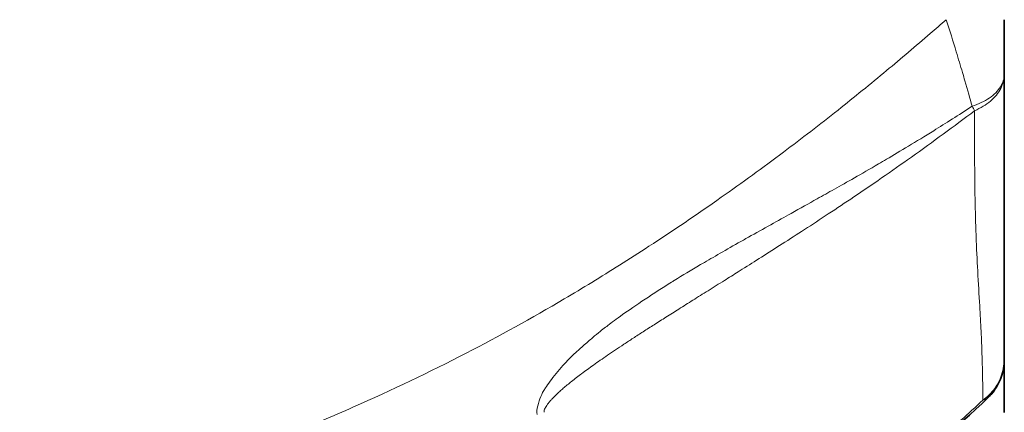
# Model space of a CAD drawing. Header units: millimetres. Extents: x 5 to 415, y 5 to 292.
# Tile 9 of 199: x 43.19 to 50.94, y 143.83 to 146.92. Entities that reach past the tile are written whole.
import ezdxf

# ---------------------------------------------------------------- set-up
doc = ezdxf.new("R2010")
doc.units = ezdxf.units.MM
doc.layers.add('Sichtbar (ISO)', color=7, linetype='Continuous', lineweight=35)
doc.layers.add('Sichtbar schmal (ISO)', color=7, linetype='Continuous', lineweight=18)

msp = doc.modelspace()

# ---------------------------------------------------------------- linework, layer by layer
at = {"layer": 'Sichtbar (ISO)'}
for p, q in [((50.93870798, 146.48793786), (50.93870798, 146.48799947)), ((49.44441798, 146.05997807), (49.44441798, 146.06026521)), ((50.93870798, 144.2420294), (50.93870798, 144.24200483)), ((50.93870798, 144.24200483), (50.93870798, 143.82316074)), ((50.81312004, 143.94365138), (50.81310746, 143.94363912))]:
    msp.add_line(p, q, dxfattribs=at)
for points, knots in [([(50.93870798, 146.4879685), (50.93870798, 146.52447172), (50.93870798, 146.56447187), (50.93870798, 146.60899387), (50.93870798, 146.65351586), (50.93870798, 146.70255971), (50.93870798, 146.75399234), (50.93870798, 146.80542498), (50.93870798, 146.85924641), (50.93870798, 146.91617121)], [0, 0, 0, 0, 0.3333333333, 0.3333333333, 0.3333333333, 0.6666666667, 0.6666666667, 0.6666666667, 1, 1, 1, 1]), ([(50.93870798, 144.24202859), (50.93870798, 144.27359189), (50.93870798, 144.3626824), (50.93870798, 144.52990322), (50.93870798, 144.75544378), (50.93870798, 145.00459627), (50.93870798, 145.27118619), (50.93870798, 145.54456315), (50.93870798, 145.82651601), (50.93870798, 146.13557892), (50.93870798, 146.36393662), (50.93870798, 146.4879685)], [0, 0, 0, 0, 0.06827542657, 0.18529020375, 0.31328126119, 0.44631391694, 0.57241618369, 0.68461379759, 0.78475678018, 0.88599937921, 0.9999999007, 0.9999999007, 0.9999999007, 0.9999999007]), ([(50.93870798, 144.24200483), (50.93870623, 144.19441484), (50.93049228, 144.14642758), (50.89922122, 144.0584756), (50.87618452, 144.0173277), (50.83681271, 143.96822768), (50.82530883, 143.95556092), (50.81311652, 143.94365578)], [0, 0, 0, 0, 0.014877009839, 0.014877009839, 0.029404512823, 0.029404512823, 0.034822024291, 0.034822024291, 0.034822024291, 0.034822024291])]:
    msp.add_open_spline(points, degree=3, knots=knots, dxfattribs=at)
msp.add_open_spline([(50.8131038, 143.94364203), (50.55251346, 143.68933057), (50.26517119, 143.46302211), (49.97339366, 143.24565247)], degree=3, dxfattribs=at)
at = {"layer": 'Sichtbar schmal (ISO)'}
for p, q in [((49.71827349, 146.27593355), (49.71827349, 146.27633159)), ((50.76493692, 144.22408807), (50.7649315, 144.22410171)), ((50.76980758, 143.92206526), (50.76979484, 143.92206256))]:
    msp.add_line(p, q, dxfattribs=at)
msp.add_ellipse((50.43870798, 146.48787152), major_axis=(-0.29923419, 0.40057321), ratio=0.1298392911, start_param=3.8163031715, end_param=3.9355404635, dxfattribs=at)
for points, knots in [([(50.48228584, 146.91617137), (50.44007559, 146.87936162), (50.39785293, 146.84275975), (50.35561364, 146.80637566), (50.24122333, 146.70784211), (50.12670994, 146.61090651), (50.01205447, 146.51571661), (49.88474848, 146.41002391), (49.75726747, 146.30648371), (49.62965479, 146.20524411), (49.48674005, 146.09186484), (49.34366044, 145.9813714), (49.20055749, 145.87389652), (49.03732192, 145.7513014), (48.87405593, 145.63263507), (48.71102777, 145.51803678), (48.52033474, 145.38399188), (48.32997356, 145.25550844), (48.14078928, 145.13227268), (48.06368264, 145.08204496), (47.98677077, 145.03268896), (47.91008189, 144.98421301), (47.76450347, 144.89219114), (47.61953024, 144.80363241), (47.47462006, 144.7181798), (47.21830894, 144.56703475), (46.96221864, 144.42557322), (46.70342655, 144.2918522), (46.41219217, 144.14136785), (46.11754597, 144.00066161), (45.81498039, 143.86760808), (45.65303544, 143.79639262), (45.48881135, 143.7273866), (45.32158581, 143.66034757), (45.14981056, 143.59148461), (44.97497692, 143.52447885), (44.79727775, 143.45955617), (44.42483462, 143.32348347), (44.03978465, 143.19659542), (43.64429649, 143.08011095), (43.22418276, 142.95637343), (42.79229, 142.84437473), (42.35155115, 142.74527991)], [0.00000000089, 0.00000000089, 0.00000000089, 0.00000000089, 0.01646228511, 0.01646228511, 0.01646228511, 0.06104460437, 0.06104460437, 0.06104460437, 0.11054591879, 0.11054591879, 0.11054591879, 0.16598294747, 0.16598294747, 0.16598294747, 0.22921920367, 0.22921920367, 0.22921920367, 0.30318626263, 0.30318626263, 0.30318626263, 0.33333333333, 0.33333333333, 0.33333333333, 0.39056149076, 0.39056149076, 0.39056149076, 0.49178429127, 0.49178429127, 0.49178429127, 0.60569642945, 0.60569642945, 0.60569642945, 0.66666666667, 0.66666666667, 0.66666666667, 0.72929571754, 0.72929571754, 0.72929571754, 0.86056115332, 0.86056115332, 0.86056115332, 1, 1, 1, 1]), ([(50.68557199, 146.23476209), (50.66846159, 146.29535378), (50.64937305, 146.36303189), (50.62835279, 146.43516009), (50.62211098, 146.45657803), (50.61570233, 146.47838459), (50.6091368, 146.50056949), (50.59359191, 146.55309565), (50.57716841, 146.60774379), (50.55995165, 146.66441325), (50.53546324, 146.74501758), (50.50935134, 146.82972344), (50.48228585, 146.91617137)], [0, 0, 0, 0, 0.33333333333, 0.33333333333, 0.33333333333, 0.43231422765, 0.43231422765, 0.43231422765, 0.66666666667, 0.66666666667, 0.66666666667, 0.99999998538, 0.99999998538, 0.99999998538, 0.99999998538]), ([(50.93870797, 146.48797035), (50.93871232, 146.45075388), (50.92839033, 146.41889662), (50.9081023, 146.38762253), (50.88780897, 146.35634029), (50.85808327, 146.32555064), (50.82023162, 146.29973799), (50.78237997, 146.27392534), (50.73621209, 146.25322726), (50.6855718, 146.23476229)], [0.00008690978, 0.00008690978, 0.00008690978, 0.00008690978, 0.33333333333, 0.33333333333, 0.33333333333, 0.66666666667, 0.66666666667, 0.66666666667, 1, 1, 1, 1]), ([(50.70486549, 146.19933866), (50.75211425, 146.22081155), (50.79475518, 146.2456534), (50.82971772, 146.27542503), (50.86468027, 146.30519667), (50.89208496, 146.33980103), (50.91068418, 146.37537184), (50.92927837, 146.410933), (50.93871265, 146.44752847), (50.93870798, 146.48796655)], [0.00000008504, 0.00000008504, 0.00000008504, 0.00000008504, 0.33333333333, 0.33333333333, 0.33333333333, 0.66666666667, 0.66666666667, 0.66666666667, 0.99990957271, 0.99990957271, 0.99990957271, 0.99990957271]), ([(48.84441715, 144.9321026), (48.85474777, 144.9385979), (48.86507768, 144.94509758), (48.8754073, 144.95160054), (48.92585303, 144.98335839), (48.97629162, 145.01519448), (49.02669444, 145.04714294), (49.08111164, 145.08163596), (49.13548713, 145.11626001), (49.18979466, 145.15103991), (49.24828825, 145.18850067), (49.30670297, 145.22614229), (49.36500775, 145.26399302), (49.42778125, 145.30474479), (49.49042725, 145.34573904), (49.5529134, 145.38700243), (49.62041961, 145.43158087), (49.68773918, 145.47647354), (49.7548351, 145.52170756), (49.82766203, 145.57080525), (49.90022535, 145.62030523), (49.97248643, 145.67022698), (50.05099979, 145.72446813), (50.1291562, 145.77920735), (50.20691694, 145.83445764), (50.29112908, 145.89429176), (50.37487699, 145.95472548), (50.45813464, 146.01574243), (50.54086549, 146.0763733), (50.62311242, 146.13757988), (50.70486546, 146.19933864)], [0.00000000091, 0.00000000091, 0.00000000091, 0.00000000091, 0.01630427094, 0.01630427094, 0.01630427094, 0.09592782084, 0.09592782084, 0.09592782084, 0.1818930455, 0.1818930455, 0.1818930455, 0.2744845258, 0.2744845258, 0.2744845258, 0.37417259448, 0.37417259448, 0.37417259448, 0.48186947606, 0.48186947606, 0.48186947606, 0.59876532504, 0.59876532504, 0.59876532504, 0.72577541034, 0.72577541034, 0.72577541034, 0.86332286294, 0.86332286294, 0.86332286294, 1, 1, 1, 1]), ([(48.84441793, 145.15921089), (48.87131853, 145.1742072), (48.89791269, 145.1890389), (48.92414945, 145.20367899), (49.04546479, 145.27137284), (49.15912756, 145.33499717), (49.26024582, 145.39154183), (49.3332095, 145.43234265), (49.39964251, 145.46948373), (49.4652388, 145.50615782), (49.51021109, 145.53130128), (49.5547868, 145.55623218), (49.6007585, 145.58206185), (49.69991157, 145.63777202), (49.80564952, 145.69754483), (49.94945761, 145.78152434), (49.96957801, 145.79327405), (49.99043959, 145.80550422), (50.01212394, 145.81827724), (50.11772117, 145.88047854), (50.24284163, 145.9554066), (50.38311476, 146.04252535), (50.47752706, 146.10116154), (50.57879787, 146.1653227), (50.68557191, 146.23476204)], [0, 0, 0, 0, 0.04445338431, 0.04445338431, 0.04445338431, 0.25, 0.25, 0.25, 0.3983158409, 0.3983158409, 0.3983158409, 0.5, 0.5, 0.5, 0.7193152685, 0.7193152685, 0.7193152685, 0.75, 0.75, 0.75, 0.89942674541, 0.89942674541, 0.89942674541, 0.9999999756, 0.9999999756, 0.9999999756, 0.9999999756]), ([(50.76979484, 143.92206256), (50.76972505, 143.94329123), (50.76959013, 143.9650395), (50.76938456, 143.98735275), (50.76883592, 144.04690328), (50.76778491, 144.11046968), (50.76611918, 144.17780797), (50.76434727, 144.24943848), (50.76188029, 144.32533209), (50.75856485, 144.40581175), (50.75776788, 144.42515755), (50.75692178, 144.44476891), (50.75602425, 144.46469801), (50.75317677, 144.5279241), (50.74944182, 144.59370352), (50.74529475, 144.66325687), (50.74017532, 144.7491184), (50.7344245, 144.84078817), (50.72901032, 144.93913833), (50.72424477, 145.02570581), (50.71974312, 145.1174411), (50.71620673, 145.21370978), (50.71611401, 145.21623372), (50.71602196, 145.21876103), (50.71593057, 145.2212917), (50.71265204, 145.31207202), (50.71022299, 145.40715797), (50.70847401, 145.50566065), (50.70666586, 145.60749632), (50.70558388, 145.71298056), (50.70502638, 145.82086818), (50.70438567, 145.94485746), (50.70443718, 146.07200408), (50.70486546, 146.19933865)], [0, 0, 0, 0, 0.0463592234, 0.0463592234, 0.0463592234, 0.1700845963, 0.1700845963, 0.1700845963, 0.3016963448, 0.3016963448, 0.3016963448, 0.3333333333, 0.3333333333, 0.3333333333, 0.4337032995, 0.4337032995, 0.4337032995, 0.5576070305, 0.5576070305, 0.5576070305, 0.6666666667, 0.6666666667, 0.6666666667, 0.6695259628, 0.6695259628, 0.6695259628, 0.772094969, 0.772094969, 0.772094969, 0.8781345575, 0.8781345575, 0.8781345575, 1, 1, 1, 1]), ([(47.262552, 143.80870607), (47.25692488, 143.82874046), (47.25945157, 143.8521596), (47.26547379, 143.87705292), (47.27149601, 143.90194624), (47.28096351, 143.92839279), (47.28999991, 143.95008192), (47.2990363, 143.97177105), (47.30775108, 143.98853986), (47.32687135, 144.01786332), (47.34599162, 144.04718679), (47.3753547, 144.08929712), (47.41014514, 144.13169516), (47.44493559, 144.1740932), (47.48520948, 144.21670849), (47.51099293, 144.24376728), (47.53677639, 144.27082607), (47.54813708, 144.28223757), (47.58578383, 144.31551914), (47.60633214, 144.33368484), (47.63472159, 144.35837437), (47.66299302, 144.38277293), (47.68651796, 144.40307522), (47.70996601, 144.42317184), (47.72887843, 144.43903234), (47.77051913, 144.47395344), (47.79008802, 144.48837463), (47.81890322, 144.50993076), (47.84771842, 144.53148689), (47.88575752, 144.56020297), (47.93393355, 144.59467417), (47.98210958, 144.62914536), (48.04042587, 144.66936815), (48.11207544, 144.71677214), (48.17658909, 144.75945494), (48.25191099, 144.80795655), (48.31807839, 144.84954399), (48.32539723, 144.85414402), (48.33260465, 144.85865858), (48.33967401, 144.86306981), (48.41065523, 144.90736168), (48.46768289, 144.94130855), (48.54776876, 144.98800746), (48.62785464, 145.03470638), (48.73097332, 145.09418398), (48.84441793, 145.15921089)], [0, 0, 0, 0, 0.0769230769, 0.0769230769, 0.0769230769, 0.1538461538, 0.1538461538, 0.1538461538, 0.2307692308, 0.2307692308, 0.2307692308, 0.3076923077, 0.3076923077, 0.3076923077, 0.3846153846, 0.3846153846, 0.3846153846, 0.4615384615, 0.4615384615, 0.4615384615, 0.5035245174, 0.5035245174, 0.5035245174, 0.5384615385, 0.5384615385, 0.5384615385, 0.6153846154, 0.6153846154, 0.6153846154, 0.6923076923, 0.6923076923, 0.6923076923, 0.7692307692, 0.7692307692, 0.7692307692, 0.8384927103, 0.8384927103, 0.8384927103, 0.8461538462, 0.8461538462, 0.8461538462, 0.9230769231, 0.9230769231, 0.9230769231, 1, 1, 1, 1]), ([(47.31531177, 143.82574125), (47.3151416, 143.83063807), (47.31663776, 143.84075468), (47.32290855, 143.85669705), (47.33171678, 143.87256765), (47.34292611, 143.88908308), (47.35671716, 143.90672764), (47.37317033, 143.92563978), (47.39237528, 143.94590906), (47.41447503, 143.96764597), (47.43959026, 143.99091724), (47.46778378, 144.01573209), (47.49907768, 144.04207173), (47.53352218, 144.069949), (47.57124274, 144.09943774), (47.61243027, 144.13065702), (47.65730588, 144.16374193), (47.70610563, 144.19883332), (47.75907459, 144.23607556), (47.81646957, 144.27562053), (47.87860065, 144.3176582), (47.94588425, 144.36245061), (48.01885117, 144.41033493), (48.09809963, 144.46169343), (48.18423667, 144.51691999), (48.27785508, 144.57641221), (48.37952936, 144.64057683), (48.48984319, 144.70985488), (48.60943025, 144.78475827), (48.72866049, 144.85941585), (48.80809704, 144.90926878), (48.84441636, 144.93210427)], [0, 0, 0, 0, 0.0142039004, 0.0267782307, 0.0388195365, 0.0514402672, 0.064984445, 0.0795692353, 0.0953781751, 0.1125716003, 0.1312781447, 0.1515535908, 0.1733969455, 0.1968417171, 0.2219976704, 0.2490031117, 0.2780022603, 0.3091452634, 0.3425844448, 0.3784707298, 0.4169682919, 0.4583243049, 0.5028831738, 0.5510119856, 0.6030752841, 0.659431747, 0.7204274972, 0.7864064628, 0.8577638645, 0.9349637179, 1, 1, 1, 1]), ([(50.93870798, 144.24200483), (50.93870515, 144.1993796), (50.9313632, 144.15650662), (50.91841039, 144.11829281), (50.90545502, 144.08007145), (50.88778892, 144.04633992), (50.86332588, 144.01323088), (50.83886285, 143.98012184), (50.80686437, 143.94815812), (50.76979484, 143.92206256)], [0.00006594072, 0.00006594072, 0.00006594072, 0.00006594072, 0.33333333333, 0.33333333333, 0.33333333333, 0.66666666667, 0.66666666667, 0.66666666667, 0.99999999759, 0.99999999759, 0.99999999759, 0.99999999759]), ([(50.81310746, 143.94363912), (50.81126585, 143.94184455), (50.80927366, 143.94010133), (50.8071154, 143.93842143), (50.80568406, 143.93730733), (50.80417773, 143.93622155), (50.80259221, 143.93517041), (50.7941508, 143.92957402), (50.7834615, 143.92496854), (50.76984098, 143.92207236)], [0.79363256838, 0.79363256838, 0.79363256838, 0.79363256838, 0.83333333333, 0.83333333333, 0.83333333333, 0.85966259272, 0.85966259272, 0.85966259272, 0.99984176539, 0.99984176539, 0.99984176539, 0.99984176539]), ([(50.76979484, 143.92206256), (50.65654628, 143.81382079), (50.38870249, 143.57857401), (50.11330397, 143.36713025), (49.95912392, 143.25145004)], [0, 0, 0, 0, 0.4362403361, 1, 1, 1, 1])]:
    msp.add_open_spline(points, degree=3, knots=knots, dxfattribs=at)
msp.add_open_spline([(50.83198091, 143.9758103), (50.83197695, 143.97579603), (50.83197298, 143.97578175), (50.83196901, 143.97576748)], degree=3, dxfattribs=at)

doc.saveas('drawing.dxf')
